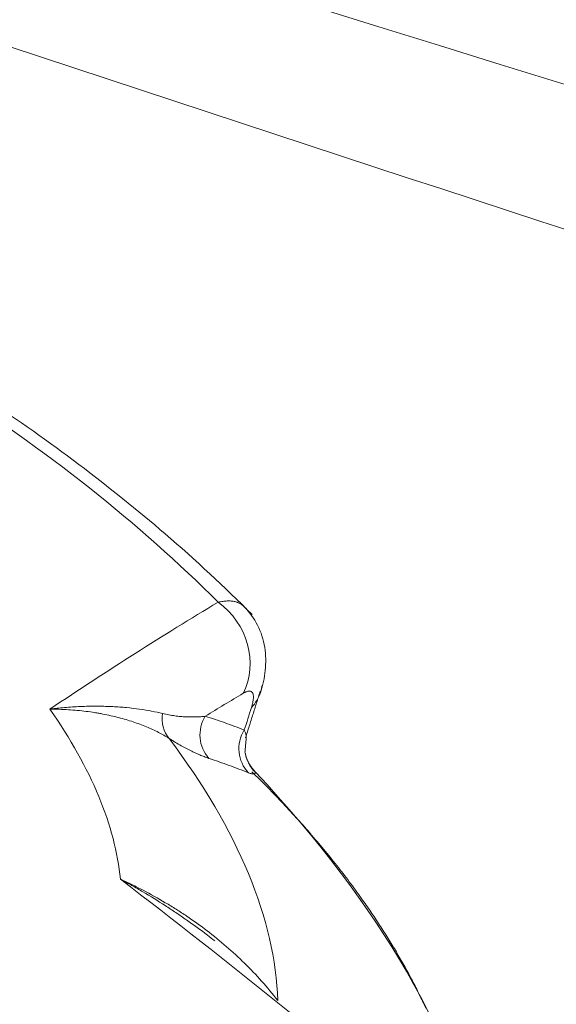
# Model space of a CAD drawing. Header units: millimetres. Extents: x 0 to 594, y 0 to 420.
# Tile 13 of 256: x 128.797 to 129.575, y 293.564 to 294.989. Entities that reach past the tile are written whole.
import ezdxf

# ---------------------------------------------------------------- set-up
doc = ezdxf.new("R2010")
doc.units = ezdxf.units.MM
doc.layers.add('1', color=7, linetype='Continuous', true_color=0xffffff)

msp = doc.modelspace()

# ---------------------------------------------------------------- linework, layer by layer
at = {"layer": '1', "color": 155, "linetype": 'Continuous', "lineweight": 18}
for p, q in [((129.1476, 294.0223), (129.1487, 294.0257)), ((129.1342, 293.906), (129.1391, 293.9001))]:
    msp.add_line(p, q, dxfattribs=at)
at = {"layer": '1', "color": 155, "linetype": 'Continuous', "lineweight": 13}
for centre, major_axis, ratio, start_param, end_param in [((128.0411, 293.9584), (-1.3462, 0.6308), 0.5071, 4.090924, 4.463937), ((124.4671, 285.1354), (-5.9796, -9.2774), 0.221929, 3.562175, 3.617012), ((129.0393, 294.0671), (0.0512, -0.0859), 0.890087, 0.508548, 2.031799), ((124.5452, 285.0851), (5.9255, 9.1935), 0.221929, 0.420583, 0.433302), ((129.0512, 294.0465), (-0.0954, 0.0301), 0.756705, 2.795243, 3.132046), ((128.063, 294.005), (-0.858, 0.402), 0.5071, 3.433752, 3.864473), ((129.0502, 293.9828), (0.027, 0.0421), 0.889662, 2.043658, 2.859184), ((129.1074, 293.9547), (0.015, 0.0477), 0.973268, 1.31036, 2.63371), ((129.1639, 293.9348), (0.0179, 0.0467), 0.974006, 1.36909, 2.724697), ((128.0299, 293.9344), (1.1107, -0.5204), 0.5071, 0.25003, 0.765009), ((129.1734, 293.9361), (-0.05, -0.0012), 0.992816, 0.103074, 0.787514), ((127.9356, 293.7332), (-1.4992, 0.7025), 0.5071, 3.489384, 4.049465)]:
    msp.add_ellipse(centre, major_axis=major_axis, ratio=ratio, start_param=start_param, end_param=end_param, dxfattribs=at)
at = {"layer": '1', "color": 155, "linetype": 'Continuous', "lineweight": 18}
for centre, major_axis, ratio, start_param, end_param in [((127.8666, 293.586), (-1.5907, 0.7454), 0.5071, 0, 3.339665), ((129.0512, 294.0465), (-0.0954, 0.0301), 0.756705, 3.132046, 3.267654), ((124.2832, 285.5787), (6.1611, -9.1579), 0.824572, 1.90384, 1.958677), ((127.8082, 293.4614), (-1.4613, 0.6847), 0.5071, 0.490866, 2.650613)]:
    msp.add_ellipse(centre, major_axis=major_axis, ratio=ratio, start_param=start_param, end_param=end_param, dxfattribs=at)
for points, knots in [([(112.2999, 299.7931), (112.8231, 299.4833), (113.3473, 299.1751), (114.3975, 298.5619), (114.9235, 298.2569), (115.9773, 297.6497), (116.505, 297.3475), (117.5619, 296.7456), (118.0911, 296.4459), (119.1507, 295.8487), (119.6812, 295.5512), (120.7433, 294.958), (121.2748, 294.6623), (122.3387, 294.0723), (122.8711, 293.778), (123.9364, 293.1903), (124.4693, 292.8969), (125.5355, 292.3106), (126.0688, 292.0177), (127.1352, 291.4318), (127.6684, 291.1388), (128.4678, 290.6988), (128.7343, 290.5521), (129.267, 290.2583), (129.5333, 290.1113), (130.3317, 289.6698), (130.8636, 289.3747), (131.6603, 288.9302), (131.9257, 288.7818), (132.456, 288.4842), (132.721, 288.3351), (133.2503, 288.0359), (133.5147, 287.8859), (134.0429, 287.5848), (134.3066, 287.4338), (134.8334, 287.1305), (135.0964, 286.9782), (135.6214, 286.6722), (135.8835, 286.5184), (136.4066, 286.2093), (136.6677, 286.0538), (137.1885, 285.741), (137.4483, 285.5836), (137.7073, 285.425)], [0, 0, 0, 0, 0.0625, 0.0625, 0.125, 0.125, 0.1875, 0.1875, 0.25, 0.25, 0.3125, 0.3125, 0.375, 0.375, 0.4375, 0.4375, 0.5, 0.5, 0.5625, 0.5625, 0.625, 0.625, 0.65625, 0.65625, 0.6875, 0.6875, 0.75, 0.75, 0.78125, 0.78125, 0.8125, 0.8125, 0.84375, 0.84375, 0.875, 0.875, 0.90625, 0.90625, 0.9375, 0.9375, 0.96875, 0.96875, 1, 1, 1, 1]), ([(112.2999, 299.7931), (112.8231, 299.4833), (113.3473, 299.1751), (114.3975, 298.5619), (114.9235, 298.2569), (115.9773, 297.6497), (116.505, 297.3475), (117.5619, 296.7456), (118.0911, 296.4459), (119.1507, 295.8487), (119.6812, 295.5512), (120.7433, 294.958), (121.2748, 294.6623), (122.3387, 294.0723), (122.8711, 293.778), (123.9364, 293.1903), (124.4693, 292.8969), (125.5355, 292.3106), (126.0688, 292.0177), (127.1352, 291.4318), (127.6684, 291.1388), (128.4678, 290.6988), (128.7343, 290.5521), (129.267, 290.2583), (129.5333, 290.1113), (130.3317, 289.6698), (130.8636, 289.3747), (131.6603, 288.9302), (131.9257, 288.7818), (132.456, 288.4842), (132.721, 288.3351), (133.2503, 288.0359), (133.5147, 287.8859), (134.0429, 287.5848), (134.3066, 287.4338), (134.8334, 287.1305), (135.0964, 286.9782), (135.6214, 286.6722), (135.8835, 286.5184), (136.4066, 286.2093), (136.6677, 286.0538), (137.1885, 285.741), (137.4483, 285.5836), (137.7073, 285.425)], [0, 0, 0, 0, 0.0625, 0.0625, 0.125, 0.125, 0.1875, 0.1875, 0.25, 0.25, 0.3125, 0.3125, 0.375, 0.375, 0.4375, 0.4375, 0.5, 0.5, 0.5625, 0.5625, 0.625, 0.625, 0.65625, 0.65625, 0.6875, 0.6875, 0.75, 0.75, 0.78125, 0.78125, 0.8125, 0.8125, 0.84375, 0.84375, 0.875, 0.875, 0.90625, 0.90625, 0.9375, 0.9375, 0.96875, 0.96875, 1, 1, 1, 1]), ([(117.6608, 299.0491), (121.3277, 297.611), (125.0401, 296.3176), (132.54, 293.9695), (136.4925, 292.8685), (140.4802, 291.8794), (140.6468, 291.8383)], [0, 0, 0, 0, 0.489335, 0.489335, 0.97867, 1, 1, 1, 1]), ([(144.0646, 290.5914), (144.0019, 290.6057), (141.801, 291.1109), (137.5184, 292.2723), (131.2415, 294.1126), (126.2194, 295.7986), (123.2956, 296.8766), (122.409, 297.2118)], [0, 0, 0, 0, 0.008489, 0.298063, 0.586595, 0.874228, 1, 1, 1, 1]), ([(129.1343, 294.1282), (129.0944, 294.1682), (128.9772, 294.277), (128.8261, 294.3907), (128.717, 294.4614), (128.7011, 294.4715)], [0, 0, 0, 0, 0.322875, 0.902307, 1, 1, 1, 1]), ([(129.085, 294.1461), (129.0874, 294.1467), (129.0919, 294.1476), (129.0982, 294.1481), (129.104, 294.148), (129.1076, 294.1474), (129.1102, 294.1468), (129.1114, 294.1465), (129.1128, 294.146), (129.1134, 294.1458), (129.1138, 294.1456), (129.114, 294.1455), (129.1157, 294.1448), (129.1186, 294.1433), (129.1214, 294.141), (129.1229, 294.1395), (129.1232, 294.1392)], [0, 0, 0, 0, 0.137259, 0.274518, 0.411777, 0.549036, 0.549036, 0.617665, 0.65198, 0.669137, 0.669137, 0.686295, 0.686295, 0.823554, 0.960813, 1, 1, 1, 1]), ([(129.1463, 294.0155), (129.1498, 294.0262), (129.1545, 294.0479), (129.154, 294.0813), (129.1438, 294.1136), (129.1305, 294.1317), (129.1224, 294.14)], [0, 0, 0, 0, 0.238056, 0.490288, 0.747922, 1, 1, 1, 1]), ([(128.8412, 293.9914), (128.8415, 293.9914), (128.8417, 293.9914), (128.8422, 293.9915), (128.8425, 293.9915), (128.8433, 293.9916), (128.8448, 293.9918), (128.8463, 293.992), (128.8493, 293.9924), (128.8514, 293.9926), (128.8574, 293.9932), (128.8614, 293.9936), (128.8732, 293.9946), (128.8849, 293.9953), (128.8962, 293.9956), (128.9018, 293.9957), (128.9036, 293.9957), (128.9073, 293.9957), (128.9092, 293.9957), (128.9183, 293.9956), (128.9325, 293.9952), (128.9459, 293.9942), (128.9588, 293.993), (128.9651, 293.9922), (128.9772, 293.9905), (128.983, 293.9895), (128.9942, 293.9874), (128.9995, 293.9862), (129.0046, 293.985)], [0, 0, 0, 0, 0.003906, 0.003906, 0.007812, 0.007812, 0.015625, 0.03125, 0.03125, 0.0625, 0.0625, 0.125, 0.125, 0.25, 0.3125, 0.3125, 0.34375, 0.34375, 0.375, 0.375, 0.5, 0.625, 0.625, 0.75, 0.75, 0.875, 0.875, 1, 1, 1, 1]), ([(129.0139, 293.9491), (129.0091, 293.9521), (129.004, 293.955), (128.9931, 293.9606), (128.9873, 293.9633), (128.975, 293.9683), (128.9686, 293.9708), (128.9551, 293.9753), (128.9481, 293.9773), (128.9335, 293.9811), (128.9258, 293.9828), (128.916, 293.9847), (128.914, 293.9851), (128.91, 293.9858), (128.908, 293.9861), (128.9019, 293.9871), (128.8978, 293.9877), (128.8853, 293.9892), (128.8767, 293.99), (128.8636, 293.9908), (128.857, 293.9911), (128.8491, 293.9913), (128.8452, 293.9914), (128.8434, 293.9914), (128.8426, 293.9914), (128.8424, 293.9914), (128.8422, 293.9914), (128.8421, 293.9914), (128.8418, 293.9914), (128.8415, 293.9914), (128.8412, 293.9914)], [0, 0, 0, 0, 0.125, 0.125, 0.25, 0.25, 0.375, 0.375, 0.5, 0.5, 0.625, 0.625, 0.65625, 0.65625, 0.6875, 0.6875, 0.75, 0.75, 0.875, 0.875, 0.9375, 0.96875, 0.984375, 0.992188, 0.994141, 0.995117, 0.995117, 0.996094, 0.996094, 1, 1, 1, 1]), ([(129.0046, 293.985), (129.0077, 293.9842), (129.0107, 293.9836), (129.0166, 293.9825), (129.0195, 293.9821), (129.025, 293.9813), (129.0278, 293.981), (129.0331, 293.9805), (129.0357, 293.9803), (129.0408, 293.9801), (129.0458, 293.98), (129.0529, 293.9801), (129.0598, 293.9804), (129.0643, 293.9808), (129.0664, 293.9811)], [0, 0, 0, 0, 0.125, 0.125, 0.25, 0.25, 0.375, 0.375, 0.5, 0.5, 0.625, 0.75, 0.875, 1, 1, 1, 1]), ([(129.1229, 293.9613), (129.1236, 293.9598), (129.1242, 293.9584), (129.125, 293.9559), (129.1254, 293.9548), (129.1258, 293.9527), (129.1259, 293.9518), (129.1258, 293.9507), (129.1257, 293.9504), (129.1257, 293.9501)], [0, 0, 0, 0, 0.28833, 0.28833, 0.57666, 0.57666, 0.86499, 0.86499, 1, 1, 1, 1]), ([(129.0717, 293.9201), (129.0699, 293.9207), (129.0661, 293.922), (129.0601, 293.9244), (129.0536, 293.9272), (129.049, 293.9293), (129.0443, 293.9316), (129.0418, 293.9329), (129.0368, 293.9355), (129.0342, 293.9369), (129.0287, 293.94), (129.0259, 293.9416), (129.0215, 293.9442), (129.0186, 293.9461), (129.0154, 293.948), (129.0139, 293.9491)], [0, 0, 0, 0, 0.125, 0.25, 0.375, 0.5, 0.5, 0.625, 0.625, 0.75, 0.75, 0.875, 0.875, 0.9375, 1, 1, 1, 1]), ([(129.1292, 293.8992), (129.1198, 293.9029), (129.1103, 293.9065), (129.0912, 293.9135), (129.0815, 293.9169), (129.0717, 293.9201)], [0, 0, 0, 0, 0.5, 0.5, 1, 1, 1, 1]), ([(129.1391, 293.9001), (129.139, 293.8997), (129.1389, 293.899), (129.1386, 293.8984), (129.1379, 293.8978), (129.1372, 293.8976), (129.1355, 293.8975), (129.1345, 293.8976), (129.1321, 293.8981), (129.1307, 293.8986), (129.1292, 293.8992)], [0, 0, 0, 0, 0.125, 0.25, 0.25, 0.5, 0.5, 0.75, 0.75, 1, 1, 1, 1]), ([(128.9433, 293.7453), (128.9437, 293.7452), (128.944, 293.745), (128.9444, 293.7448), (128.9445, 293.7448), (128.9447, 293.7447), (128.945, 293.7446), (128.9459, 293.7441), (128.9482, 293.7431), (128.9531, 293.7408), (128.9628, 293.7361), (128.971, 293.732), (128.9873, 293.7234), (128.998, 293.7175), (129.0137, 293.7081), (129.0189, 293.705), (129.0267, 293.7001), (129.0292, 293.6984), (129.0343, 293.6951), (129.0369, 293.6934), (129.0494, 293.6849), (129.0593, 293.6779), (129.0784, 293.6633), (129.0877, 293.6557), (129.1058, 293.6401), (129.1146, 293.632), (129.1317, 293.6152), (129.14, 293.6065), (129.156, 293.5885), (129.1638, 293.5792), (129.1713, 293.5695)], [0, 0, 0, 0, 0.003906, 0.003906, 0.004883, 0.004883, 0.005859, 0.007813, 0.015625, 0.03125, 0.0625, 0.125, 0.125, 0.25, 0.25, 0.3125, 0.3125, 0.34375, 0.34375, 0.375, 0.375, 0.5, 0.5, 0.625, 0.625, 0.75, 0.75, 0.875, 0.875, 1, 1, 1, 1]), ([(129.0801, 293.6559), (129.0766, 293.6587), (129.0731, 293.6614), (129.0597, 293.6717), (129.0496, 293.679), (129.0368, 293.688), (129.0342, 293.6898), (129.0291, 293.6933), (129.0265, 293.6951), (129.0187, 293.7003), (129.003, 293.7106), (128.9869, 293.7205), (128.9707, 293.73), (128.9653, 293.7332), (128.9571, 293.7378), (128.9543, 293.7393), (128.9502, 293.7416), (128.9481, 293.7427), (128.9461, 293.7438), (128.945, 293.7444), (128.9447, 293.7446), (128.944, 293.745), (128.9436, 293.7452), (128.9433, 293.7453)], [0, 0, 0, 0, 0.082227, 0.082227, 0.31167, 0.31167, 0.369031, 0.369031, 0.426392, 0.426392, 0.541113, 0.770557, 0.770557, 0.885278, 0.885278, 0.942639, 0.942639, 0.97132, 0.98566, 0.98566, 0.99283, 0.99283, 1, 1, 1, 1])]:
    msp.add_open_spline(points, degree=3, knots=knots, dxfattribs=at)
at = {"layer": '1', "color": 155, "linetype": 'Continuous', "lineweight": 13}
for points, knots in [([(129.1332, 293.9936), (129.1336, 293.995), (129.1343, 293.9975), (129.1352, 294.001), (129.1358, 294.0042), (129.136, 294.0061), (129.1361, 294.0074), (129.1361, 294.0079), (129.1362, 294.0085), (129.1362, 294.0087), (129.1362, 294.0092), (129.1361, 294.0102), (129.136, 294.0118), (129.1356, 294.0136), (129.1349, 294.0151), (129.1343, 294.0159), (129.1338, 294.0163), (129.1337, 294.0164), (129.1335, 294.0165), (129.1334, 294.0166), (129.1332, 294.0168), (129.1325, 294.0171), (129.1314, 294.0175), (129.1303, 294.0175), (129.1286, 294.0174), (129.1273, 294.0171), (129.1257, 294.0165), (129.1255, 294.0164), (129.1252, 294.0163), (129.1246, 294.016), (129.1233, 294.0154), (129.1221, 294.0148), (129.1213, 294.0143)], [0, 0, 0, 0, 0.0625, 0.125, 0.1875, 0.25, 0.25, 0.28125, 0.28125, 0.296875, 0.296875, 0.3125, 0.375, 0.4375, 0.5, 0.5625, 0.5625, 0.578125, 0.578125, 0.59375, 0.59375, 0.625, 0.6875, 0.75, 0.75, 0.875, 0.875, 0.890625, 0.890625, 0.90625, 0.9375, 1, 1, 1, 1]), ([(129.0664, 293.9811), (129.076, 293.9781), (129.0855, 293.9749), (129.1044, 293.9682), (129.1137, 293.9648), (129.1229, 293.9613)], [0, 0, 0, 0, 0.5, 0.5, 1, 1, 1, 1])]:
    msp.add_open_spline(points, degree=3, knots=knots, dxfattribs=at)
at = {"layer": '1', "color": 155, "linetype": 'Continuous', "lineweight": 18}
for points, degree in [([(129.1247, 293.95), (129.146, 294.0173)], 1), ([(129.1239, 293.9292), (129.1257, 293.9505)], 1), ([(129.1342, 293.9061), (129.1271, 293.914), (129.1239, 293.9292)], 2), ([(129.386, 293.5587), (129.3039, 293.7348), (129.1339, 293.9008)], 2)]:
    msp.add_open_spline(points, degree=degree, dxfattribs=at)
at = {"layer": '1', "color": 155, "linetype": 'Continuous', "lineweight": 13}
msp.add_open_spline([(129.1229, 293.9613), (129.1264, 293.9721), (129.1298, 293.9828), (129.1332, 293.9936)], degree=3, dxfattribs=at)

doc.saveas('drawing.dxf')
